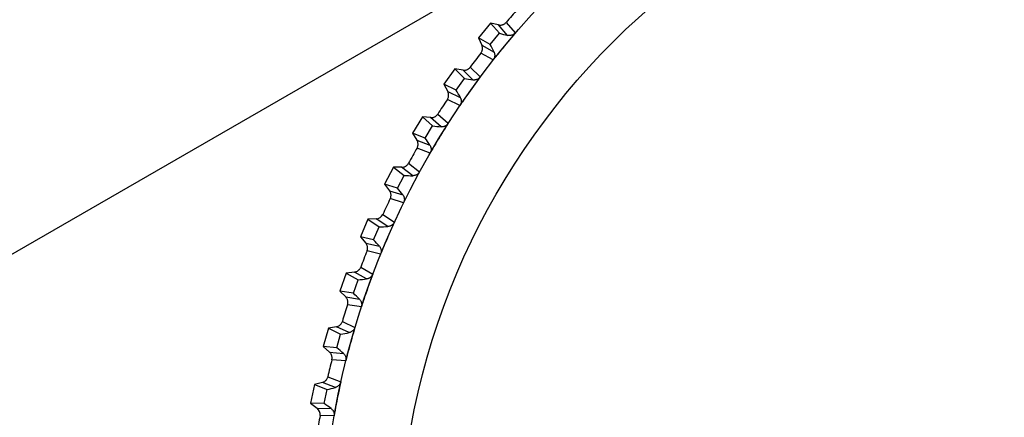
# Model space of a CAD drawing. Header units: millimetres. Extents: x -42 to 108, y 0 to 140.
# Tile 11 of 17: x 56 to 82, y 78 to 88. Entities that reach past the tile are written whole.
import ezdxf

# ---------------------------------------------------------------- set-up
doc = ezdxf.new("R2010")
doc.units = ezdxf.units.MM

msp = doc.modelspace()

# ---------------------------------------------------------------- linework, layer by layer
at = {"color": 7, "linetype": 'Continuous', "lineweight": 25}
for p, q in [((5, 52.539), (71.174, 90.744)), ((68.286, 87.899), (67.969, 87.512)), ((68.286, 87.899), (68.519, 87.629)), ((68.498, 87.85), (68.286, 87.899)), ((68.735, 87.573), (68.498, 87.85)), ((68.694, 87.914), (68.933, 87.637)), ((68.28, 87.337), (67.969, 87.512)), ((67.969, 87.512), (68.059, 87.314)), ((68.28, 87.337), (68.519, 87.629)), ((68.059, 87.314), (68.378, 87.136)), ((68.354, 86.929), (68.035, 87.108)), ((67.35, 86.699), (67.061, 86.291)), ((67.35, 86.699), (67.601, 86.446)), ((67.565, 86.665), (67.35, 86.699)), ((67.757, 86.743), (68.014, 86.483)), ((67.384, 86.138), (67.601, 86.446)), ((67.821, 86.405), (67.565, 86.665)), ((67.384, 86.138), (67.061, 86.291)), ((67.061, 86.291), (67.165, 86.099)), ((67.165, 86.099), (67.495, 85.944)), ((67.485, 85.736), (67.155, 85.893)), ((66.5, 85.436), (66.241, 85.009)), ((66.5, 85.436), (66.769, 85.201)), ((66.717, 85.417), (66.5, 85.436)), ((66.991, 85.176), (66.717, 85.417)), ((66.903, 85.509), (67.177, 85.267)), ((66.573, 84.879), (66.769, 85.201)), ((66.573, 84.879), (66.241, 85.009)), ((66.241, 85.009), (66.357, 84.826)), ((66.357, 84.826), (66.698, 84.693)), ((66.703, 84.486), (66.362, 84.619)), ((65.741, 84.118), (65.512, 83.673)), ((65.741, 84.118), (66.025, 83.902)), ((65.958, 84.114), (65.741, 84.118)), ((66.248, 83.892), (65.958, 84.114)), ((66.137, 84.218), (66.428, 83.996)), ((65.852, 83.567), (66.025, 83.902)), ((65.852, 83.567), (65.512, 83.673)), ((65.512, 83.673), (65.641, 83.498)), ((65.641, 83.498), (65.989, 83.39)), ((66.009, 83.184), (65.66, 83.292)), ((65.463, 82.877), (65.769, 82.676)), ((65.075, 82.749), (64.877, 82.29)), ((65.292, 82.761), (65.075, 82.749)), ((65.075, 82.749), (65.373, 82.554)), ((65.224, 82.208), (65.373, 82.554)), ((65.597, 82.56), (65.292, 82.761)), ((65.224, 82.208), (64.877, 82.29)), ((64.877, 82.29), (65.018, 82.125)), ((65.018, 82.125), (65.374, 82.041)), ((65.407, 81.836), (65.052, 81.92)), ((64.506, 81.338), (64.341, 80.866)), ((64.722, 81.364), (64.506, 81.338)), ((64.506, 81.338), (64.818, 81.164)), ((65.04, 81.185), (64.722, 81.364)), ((64.885, 81.492), (65.204, 81.313)), ((64.693, 80.808), (64.818, 81.164)), ((64.693, 80.808), (64.341, 80.866)), ((64.341, 80.866), (64.493, 80.711)), ((64.493, 80.711), (64.854, 80.652)), ((64.902, 80.45), (64.541, 80.509)), ((64.404, 80.071), (64.735, 79.914)), ((64.037, 79.89), (63.906, 79.408)), ((64.251, 79.932), (64.037, 79.89)), ((64.037, 79.89), (64.36, 79.738)), ((64.581, 79.775), (64.251, 79.932)), ((64.261, 79.375), (64.36, 79.738)), ((64.261, 79.375), (63.906, 79.408)), ((63.906, 79.408), (64.068, 79.264)), ((64.068, 79.264), (64.432, 79.231)), ((64.494, 79.032), (64.13, 79.066)), ((63.881, 78.47), (63.671, 78.413)), ((64.221, 78.337), (63.881, 78.47)), ((64.024, 78.619), (64.365, 78.486)), ((63.671, 78.413), (63.573, 77.923)), ((63.671, 78.413), (64.003, 78.284)), ((63.929, 77.915), (64.003, 78.284)), ((63.929, 77.915), (63.573, 77.923)), ((63.573, 77.923), (63.745, 77.791)), ((63.745, 77.791), (64.11, 77.783)), ((64.186, 77.589), (63.82, 77.598))]:
    msp.add_line(p, q, dxfattribs=at)
for radius in [21.133, 19.098]:
    msp.add_circle((85, 73.901), radius, dxfattribs=at)
for centre, radius, start, end in [((85, 73.901), 21.5, 138.099, 139.3235), ((69.326, 90.309), 2.799, 253.2368, 257.8187), ((65.813, 86.015), 2.799, 23.6038, 28.1858), ((85, 73.901), 21.5, 142.099, 143.3235), ((68.22, 89.175), 2.799, 257.2368, 261.8187), ((65.015, 84.647), 2.799, 27.6038, 32.1858), ((85, 73.901), 21.5, 146.099, 147.3235), ((67.195, 87.968), 2.799, 261.2368, 265.8187), ((64.314, 83.227), 2.799, 31.6038, 36.1858), ((85, 73.901), 21.5, 150.099, 151.3235), ((66.257, 86.691), 2.799, 265.2368, 269.8187), ((63.714, 81.761), 2.799, 35.6038, 40.1858), ((85, 73.901), 21.5, 154.099, 155.3235), ((65.411, 85.353), 2.799, 269.2368, 273.8187), ((63.217, 80.257), 2.799, 39.6038, 44.1858), ((85, 73.901), 21.5, 158.099, 159.3235), ((64.66, 83.958), 2.799, 273.2368, 277.8187), ((62.827, 78.722), 2.799, 43.6038, 48.1858), ((85, 73.901), 21.5, 162.099, 163.3235), ((64.008, 82.515), 2.799, 277.2368, 281.8187), ((62.545, 77.163), 2.799, 47.6038, 52.1858), ((85, 73.901), 21.5, 166.099, 167.3235), ((63.458, 81.03), 2.799, 281.2368, 285.8187), ((62.372, 75.589), 2.799, 51.6038, 56.1858), ((85, 73.901), 21.5, 170.099, 171.3235)]:
    msp.add_arc(centre, radius, start, end, dxfattribs=at)
for points, knots in [([(68.498, 87.85), (68.508, 87.847), (68.52, 87.846), (68.531, 87.845), (68.542, 87.844), (68.553, 87.845), (68.564, 87.846), (68.575, 87.847), (68.586, 87.849), (68.596, 87.852), (68.607, 87.855), (68.618, 87.859), (68.628, 87.864), (68.633, 87.866), (68.637, 87.868), (68.642, 87.871), (68.652, 87.877), (68.661, 87.883), (68.67, 87.89), (68.679, 87.897), (68.687, 87.906), (68.694, 87.914)], [0, 0, 0, 0, 0.0000332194, 0.0000332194, 0.0000332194, 0.0000664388, 0.0000664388, 0.0000664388, 0.0000996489, 0.0000996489, 0.0000996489, 0.000132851, 0.000132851, 0.000132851, 0.0001493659, 0.0001493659, 0.0001493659, 0.0001828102, 0.0001828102, 0.0001828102, 0.0002172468, 0.0002172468, 0.0002172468, 0.0002172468]), ([(68.933, 87.637), (68.803, 87.485), (68.675, 87.331), (68.549, 87.176), (68.484, 87.094), (68.418, 87.012), (68.354, 86.929)], [0, 0, 0, 0, 0.0006000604, 0.0006000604, 0.0006000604, 0.000914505, 0.000914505, 0.000914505, 0.000914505]), ([(68.933, 87.637), (68.926, 87.629), (68.918, 87.621), (68.909, 87.614), (68.901, 87.607), (68.892, 87.6), (68.882, 87.595), (68.873, 87.589), (68.863, 87.584), (68.853, 87.581), (68.843, 87.577), (68.833, 87.574), (68.822, 87.572), (68.812, 87.569), (68.802, 87.568), (68.792, 87.568), (68.782, 87.567), (68.773, 87.567), (68.764, 87.568), (68.754, 87.569), (68.745, 87.571), (68.735, 87.573)], [0, 0, 0, 0, 0.0000330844, 0.0000330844, 0.0000330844, 0.0000661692, 0.0000661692, 0.0000661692, 0.0000989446, 0.0000989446, 0.0000989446, 0.0001308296, 0.0001308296, 0.0001308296, 0.000161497, 0.000161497, 0.000161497, 0.0001901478, 0.0001901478, 0.0001901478, 0.0002195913, 0.0002195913, 0.0002195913, 0.0002195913]), ([(68.035, 87.108), (68.042, 87.117), (68.048, 87.126), (68.053, 87.136), (68.058, 87.146), (68.063, 87.156), (68.066, 87.166), (68.07, 87.177), (68.073, 87.188), (68.074, 87.199), (68.076, 87.21), (68.077, 87.221), (68.077, 87.232), (68.077, 87.237), (68.077, 87.243), (68.076, 87.248), (68.075, 87.259), (68.073, 87.27), (68.071, 87.281), (68.068, 87.292), (68.064, 87.303), (68.059, 87.314)], [0, 0, 0, 0, 0.0000331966, 0.0000331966, 0.0000331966, 0.0000663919, 0.0000663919, 0.0000663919, 0.0000995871, 0.0000995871, 0.0000995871, 0.0001327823, 0.0001327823, 0.0001327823, 0.0001492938, 0.0001492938, 0.0001492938, 0.0001827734, 0.0001827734, 0.0001827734, 0.0002172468, 0.0002172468, 0.0002172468, 0.0002172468]), ([(68.378, 87.136), (68.382, 87.127), (68.385, 87.118), (68.388, 87.108), (68.391, 87.099), (68.393, 87.089), (68.394, 87.08), (68.396, 87.07), (68.396, 87.06), (68.396, 87.05), (68.396, 87.04), (68.395, 87.03), (68.394, 87.02), (68.392, 87.011), (68.39, 87.001), (68.387, 86.992), (68.384, 86.982), (68.38, 86.973), (68.376, 86.964), (68.37, 86.952), (68.362, 86.94), (68.354, 86.929)], [0, 0, 0, 0, 0.0000302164, 0.0000302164, 0.0000302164, 0.0000598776, 0.0000598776, 0.0000598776, 0.0000895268, 0.0000895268, 0.0000895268, 0.0001191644, 0.0001191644, 0.0001191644, 0.000148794, 0.000148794, 0.000148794, 0.00017842, 0.00017842, 0.00017842, 0.0002196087, 0.0002196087, 0.0002196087, 0.0002196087]), ([(67.565, 86.665), (67.576, 86.663), (67.587, 86.662), (67.598, 86.662), (67.609, 86.662), (67.62, 86.663), (67.631, 86.665), (67.642, 86.667), (67.653, 86.67), (67.663, 86.674), (67.674, 86.677), (67.684, 86.682), (67.693, 86.687), (67.698, 86.69), (67.703, 86.693), (67.708, 86.696), (67.717, 86.702), (67.726, 86.709), (67.734, 86.717), (67.742, 86.725), (67.75, 86.733), (67.757, 86.743)], [0, 0, 0, 0, 0.0000332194, 0.0000332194, 0.0000332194, 0.0000664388, 0.0000664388, 0.0000664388, 0.0000996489, 0.0000996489, 0.0000996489, 0.000132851, 0.000132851, 0.000132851, 0.0001493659, 0.0001493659, 0.0001493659, 0.0001828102, 0.0001828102, 0.0001828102, 0.0002172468, 0.0002172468, 0.0002172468, 0.0002172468]), ([(68.014, 86.483), (67.895, 86.322), (67.778, 86.16), (67.664, 85.996), (67.604, 85.91), (67.544, 85.823), (67.485, 85.736)], [0, 0, 0, 0, 0.0006000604, 0.0006000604, 0.0006000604, 0.000914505, 0.000914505, 0.000914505, 0.000914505]), ([(68.014, 86.483), (68.007, 86.474), (68, 86.466), (67.992, 86.458), (67.984, 86.45), (67.975, 86.443), (67.966, 86.437), (67.957, 86.431), (67.948, 86.425), (67.938, 86.421), (67.928, 86.416), (67.918, 86.413), (67.908, 86.41), (67.898, 86.407), (67.888, 86.405), (67.878, 86.404), (67.869, 86.402), (67.859, 86.402), (67.85, 86.402), (67.84, 86.402), (67.831, 86.403), (67.821, 86.405)], [0, 0, 0, 0, 0.0000330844, 0.0000330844, 0.0000330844, 0.0000661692, 0.0000661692, 0.0000661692, 0.0000989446, 0.0000989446, 0.0000989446, 0.0001308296, 0.0001308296, 0.0001308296, 0.000161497, 0.000161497, 0.000161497, 0.0001901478, 0.0001901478, 0.0001901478, 0.0002195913, 0.0002195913, 0.0002195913, 0.0002195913]), ([(67.155, 85.893), (67.161, 85.902), (67.167, 85.912), (67.171, 85.922), (67.176, 85.932), (67.179, 85.942), (67.182, 85.953), (67.185, 85.964), (67.187, 85.975), (67.188, 85.986), (67.189, 85.997), (67.189, 86.008), (67.188, 86.019), (67.188, 86.024), (67.187, 86.03), (67.186, 86.035), (67.185, 86.046), (67.182, 86.057), (67.179, 86.068), (67.175, 86.079), (67.17, 86.089), (67.165, 86.099)], [0, 0, 0, 0, 0.0000331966, 0.0000331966, 0.0000331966, 0.0000663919, 0.0000663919, 0.0000663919, 0.0000995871, 0.0000995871, 0.0000995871, 0.0001327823, 0.0001327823, 0.0001327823, 0.0001492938, 0.0001492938, 0.0001492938, 0.0001827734, 0.0001827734, 0.0001827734, 0.0002172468, 0.0002172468, 0.0002172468, 0.0002172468]), ([(67.495, 85.944), (67.5, 85.935), (67.504, 85.926), (67.507, 85.917), (67.511, 85.908), (67.513, 85.899), (67.515, 85.889), (67.518, 85.879), (67.519, 85.87), (67.519, 85.86), (67.52, 85.85), (67.52, 85.84), (67.519, 85.83), (67.518, 85.82), (67.516, 85.81), (67.514, 85.801), (67.512, 85.791), (67.509, 85.782), (67.505, 85.773), (67.5, 85.76), (67.493, 85.748), (67.485, 85.736)], [0, 0, 0, 0, 0.0000302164, 0.0000302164, 0.0000302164, 0.0000598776, 0.0000598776, 0.0000598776, 0.0000895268, 0.0000895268, 0.0000895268, 0.0001191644, 0.0001191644, 0.0001191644, 0.000148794, 0.000148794, 0.000148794, 0.00017842, 0.00017842, 0.00017842, 0.0002196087, 0.0002196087, 0.0002196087, 0.0002196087]), ([(66.717, 85.417), (66.728, 85.416), (66.739, 85.416), (66.75, 85.417), (66.761, 85.418), (66.772, 85.42), (66.783, 85.423), (66.794, 85.425), (66.804, 85.429), (66.814, 85.433), (66.825, 85.438), (66.834, 85.443), (66.844, 85.449), (66.848, 85.452), (66.853, 85.455), (66.857, 85.459), (66.866, 85.465), (66.874, 85.473), (66.882, 85.481), (66.889, 85.49), (66.897, 85.499), (66.903, 85.509)], [0, 0, 0, 0, 0.0000332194, 0.0000332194, 0.0000332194, 0.0000664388, 0.0000664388, 0.0000664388, 0.0000996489, 0.0000996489, 0.0000996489, 0.000132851, 0.000132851, 0.000132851, 0.0001493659, 0.0001493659, 0.0001493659, 0.0001828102, 0.0001828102, 0.0001828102, 0.0002172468, 0.0002172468, 0.0002172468, 0.0002172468]), ([(67.177, 85.267), (67.07, 85.099), (66.965, 84.929), (66.862, 84.757), (66.808, 84.667), (66.755, 84.577), (66.703, 84.486)], [0, 0, 0, 0, 0.0006000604, 0.0006000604, 0.0006000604, 0.000914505, 0.000914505, 0.000914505, 0.000914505]), ([(67.177, 85.267), (67.172, 85.258), (67.165, 85.249), (67.157, 85.241), (67.15, 85.233), (67.142, 85.225), (67.133, 85.218), (67.125, 85.212), (67.116, 85.205), (67.106, 85.2), (67.097, 85.195), (67.087, 85.191), (67.077, 85.187), (67.067, 85.183), (67.058, 85.181), (67.048, 85.179), (67.038, 85.177), (67.029, 85.176), (67.02, 85.175), (67.01, 85.175), (67, 85.175), (66.991, 85.176)], [0, 0, 0, 0, 0.0000330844, 0.0000330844, 0.0000330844, 0.0000661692, 0.0000661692, 0.0000661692, 0.0000989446, 0.0000989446, 0.0000989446, 0.0001308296, 0.0001308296, 0.0001308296, 0.000161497, 0.000161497, 0.000161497, 0.0001901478, 0.0001901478, 0.0001901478, 0.0002195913, 0.0002195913, 0.0002195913, 0.0002195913]), ([(66.362, 84.619), (66.367, 84.628), (66.372, 84.638), (66.376, 84.649), (66.38, 84.659), (66.383, 84.67), (66.385, 84.681), (66.387, 84.692), (66.388, 84.703), (66.388, 84.714), (66.389, 84.725), (66.388, 84.736), (66.386, 84.747), (66.386, 84.752), (66.385, 84.758), (66.383, 84.763), (66.381, 84.774), (66.378, 84.785), (66.373, 84.795), (66.369, 84.806), (66.363, 84.816), (66.357, 84.826)], [0, 0, 0, 0, 0.0000331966, 0.0000331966, 0.0000331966, 0.0000663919, 0.0000663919, 0.0000663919, 0.0000995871, 0.0000995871, 0.0000995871, 0.0001327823, 0.0001327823, 0.0001327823, 0.0001492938, 0.0001492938, 0.0001492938, 0.0001827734, 0.0001827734, 0.0001827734, 0.0002172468, 0.0002172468, 0.0002172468, 0.0002172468]), ([(66.698, 84.693), (66.703, 84.685), (66.708, 84.677), (66.712, 84.668), (66.716, 84.659), (66.719, 84.65), (66.722, 84.64), (66.725, 84.631), (66.727, 84.621), (66.728, 84.611), (66.729, 84.601), (66.73, 84.592), (66.729, 84.582), (66.729, 84.572), (66.728, 84.562), (66.727, 84.552), (66.725, 84.542), (66.722, 84.533), (66.719, 84.523), (66.715, 84.51), (66.709, 84.498), (66.703, 84.486)], [0, 0, 0, 0, 0.0000302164, 0.0000302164, 0.0000302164, 0.0000598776, 0.0000598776, 0.0000598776, 0.0000895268, 0.0000895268, 0.0000895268, 0.0001191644, 0.0001191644, 0.0001191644, 0.000148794, 0.000148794, 0.000148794, 0.00017842, 0.00017842, 0.00017842, 0.0002196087, 0.0002196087, 0.0002196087, 0.0002196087]), ([(65.958, 84.114), (65.969, 84.114), (65.98, 84.114), (65.991, 84.116), (66.002, 84.118), (66.013, 84.12), (66.024, 84.124), (66.034, 84.127), (66.044, 84.132), (66.054, 84.137), (66.064, 84.142), (66.073, 84.148), (66.082, 84.154), (66.087, 84.158), (66.091, 84.161), (66.095, 84.165), (66.103, 84.172), (66.111, 84.181), (66.118, 84.189), (66.125, 84.198), (66.132, 84.208), (66.137, 84.218)], [0, 0, 0, 0, 0.0000332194, 0.0000332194, 0.0000332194, 0.0000664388, 0.0000664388, 0.0000664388, 0.0000996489, 0.0000996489, 0.0000996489, 0.000132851, 0.000132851, 0.000132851, 0.0001493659, 0.0001493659, 0.0001493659, 0.0001828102, 0.0001828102, 0.0001828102, 0.0002172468, 0.0002172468, 0.0002172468, 0.0002172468]), ([(66.428, 83.996), (66.332, 83.821), (66.239, 83.644), (66.149, 83.465), (66.102, 83.372), (66.055, 83.278), (66.009, 83.184)], [0, 0, 0, 0, 0.0006000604, 0.0006000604, 0.0006000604, 0.000914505, 0.000914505, 0.000914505, 0.000914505]), ([(66.428, 83.996), (66.423, 83.987), (66.417, 83.977), (66.41, 83.969), (66.403, 83.96), (66.396, 83.952), (66.387, 83.944), (66.379, 83.937), (66.371, 83.93), (66.361, 83.924), (66.353, 83.919), (66.343, 83.914), (66.333, 83.909), (66.324, 83.905), (66.314, 83.902), (66.305, 83.899), (66.296, 83.897), (66.286, 83.895), (66.277, 83.894), (66.267, 83.893), (66.258, 83.892), (66.248, 83.892)], [0, 0, 0, 0, 0.0000330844, 0.0000330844, 0.0000330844, 0.0000661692, 0.0000661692, 0.0000661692, 0.0000989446, 0.0000989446, 0.0000989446, 0.0001308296, 0.0001308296, 0.0001308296, 0.000161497, 0.000161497, 0.000161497, 0.0001901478, 0.0001901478, 0.0001901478, 0.0002195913, 0.0002195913, 0.0002195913, 0.0002195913]), ([(65.66, 83.292), (65.665, 83.302), (65.669, 83.313), (65.672, 83.323), (65.675, 83.334), (65.677, 83.345), (65.678, 83.356), (65.68, 83.367), (65.68, 83.378), (65.68, 83.389), (65.679, 83.4), (65.678, 83.411), (65.675, 83.422), (65.674, 83.427), (65.673, 83.433), (65.671, 83.438), (65.668, 83.449), (65.664, 83.459), (65.659, 83.469), (65.654, 83.479), (65.647, 83.489), (65.641, 83.498)], [0, 0, 0, 0, 0.0000331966, 0.0000331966, 0.0000331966, 0.0000663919, 0.0000663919, 0.0000663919, 0.0000995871, 0.0000995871, 0.0000995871, 0.0001327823, 0.0001327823, 0.0001327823, 0.0001492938, 0.0001492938, 0.0001492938, 0.0001827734, 0.0001827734, 0.0001827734, 0.0002172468, 0.0002172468, 0.0002172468, 0.0002172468]), ([(65.989, 83.39), (65.995, 83.383), (66.001, 83.374), (66.005, 83.366), (66.01, 83.357), (66.014, 83.348), (66.017, 83.339), (66.021, 83.33), (66.023, 83.32), (66.025, 83.311), (66.027, 83.301), (66.028, 83.291), (66.029, 83.281), (66.029, 83.271), (66.029, 83.261), (66.028, 83.252), (66.027, 83.242), (66.025, 83.232), (66.023, 83.222), (66.02, 83.209), (66.015, 83.196), (66.009, 83.184)], [0, 0, 0, 0, 0.0000302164, 0.0000302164, 0.0000302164, 0.0000598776, 0.0000598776, 0.0000598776, 0.0000895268, 0.0000895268, 0.0000895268, 0.0001191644, 0.0001191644, 0.0001191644, 0.000148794, 0.000148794, 0.000148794, 0.00017842, 0.00017842, 0.00017842, 0.0002196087, 0.0002196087, 0.0002196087, 0.0002196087]), ([(65.769, 82.676), (65.686, 82.494), (65.606, 82.311), (65.528, 82.127), (65.487, 82.03), (65.447, 81.933), (65.407, 81.836)], [0, 0, 0, 0, 0.0006000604, 0.0006000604, 0.0006000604, 0.000914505, 0.000914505, 0.000914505, 0.000914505]), ([(65.769, 82.676), (65.764, 82.666), (65.759, 82.657), (65.753, 82.647), (65.747, 82.638), (65.74, 82.63), (65.732, 82.622), (65.725, 82.614), (65.716, 82.606), (65.708, 82.6), (65.699, 82.593), (65.69, 82.588), (65.681, 82.583), (65.672, 82.578), (65.662, 82.574), (65.653, 82.571), (65.644, 82.568), (65.635, 82.565), (65.625, 82.563), (65.616, 82.562), (65.606, 82.56), (65.597, 82.56)], [0, 0, 0, 0, 0.0000330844, 0.0000330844, 0.0000330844, 0.0000661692, 0.0000661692, 0.0000661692, 0.0000989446, 0.0000989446, 0.0000989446, 0.0001308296, 0.0001308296, 0.0001308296, 0.000161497, 0.000161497, 0.000161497, 0.0001901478, 0.0001901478, 0.0001901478, 0.0002195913, 0.0002195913, 0.0002195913, 0.0002195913]), ([(65.052, 81.92), (65.056, 81.931), (65.059, 81.941), (65.061, 81.952), (65.064, 81.963), (65.065, 81.974), (65.066, 81.985), (65.066, 81.996), (65.066, 82.007), (65.065, 82.018), (65.063, 82.029), (65.061, 82.04), (65.058, 82.051), (65.057, 82.056), (65.055, 82.061), (65.053, 82.066), (65.049, 82.077), (65.044, 82.087), (65.038, 82.097), (65.032, 82.106), (65.026, 82.116), (65.018, 82.125)], [0, 0, 0, 0, 0.0000331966, 0.0000331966, 0.0000331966, 0.0000663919, 0.0000663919, 0.0000663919, 0.0000995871, 0.0000995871, 0.0000995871, 0.0001327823, 0.0001327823, 0.0001327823, 0.0001492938, 0.0001492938, 0.0001492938, 0.0001827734, 0.0001827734, 0.0001827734, 0.0002172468, 0.0002172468, 0.0002172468, 0.0002172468]), ([(65.374, 82.041), (65.38, 82.034), (65.386, 82.026), (65.391, 82.018), (65.396, 82.009), (65.401, 82.001), (65.405, 81.992), (65.409, 81.983), (65.412, 81.974), (65.415, 81.964), (65.418, 81.955), (65.42, 81.945), (65.421, 81.935), (65.422, 81.925), (65.422, 81.915), (65.422, 81.905), (65.422, 81.895), (65.421, 81.886), (65.419, 81.876), (65.416, 81.862), (65.413, 81.849), (65.407, 81.836)], [0, 0, 0, 0, 0.0000302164, 0.0000302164, 0.0000302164, 0.0000598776, 0.0000598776, 0.0000598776, 0.0000895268, 0.0000895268, 0.0000895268, 0.0001191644, 0.0001191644, 0.0001191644, 0.000148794, 0.000148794, 0.000148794, 0.00017842, 0.00017842, 0.00017842, 0.0002196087, 0.0002196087, 0.0002196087, 0.0002196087]), ([(64.722, 81.364), (64.733, 81.366), (64.744, 81.368), (64.755, 81.371), (64.765, 81.374), (64.776, 81.378), (64.786, 81.383), (64.796, 81.388), (64.805, 81.394), (64.814, 81.4), (64.823, 81.407), (64.832, 81.414), (64.839, 81.422), (64.843, 81.426), (64.847, 81.43), (64.851, 81.434), (64.858, 81.442), (64.864, 81.452), (64.87, 81.461), (64.876, 81.471), (64.881, 81.482), (64.885, 81.492)], [0, 0, 0, 0, 0.0000332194, 0.0000332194, 0.0000332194, 0.0000664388, 0.0000664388, 0.0000664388, 0.0000996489, 0.0000996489, 0.0000996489, 0.000132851, 0.000132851, 0.000132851, 0.0001493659, 0.0001493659, 0.0001493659, 0.0001828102, 0.0001828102, 0.0001828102, 0.0002172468, 0.0002172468, 0.0002172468, 0.0002172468]), ([(65.204, 81.313), (65.134, 81.126), (65.066, 80.938), (65.001, 80.749), (64.967, 80.649), (64.934, 80.55), (64.902, 80.45)], [0, 0, 0, 0, 0.0006000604, 0.0006000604, 0.0006000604, 0.000914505, 0.000914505, 0.000914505, 0.000914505]), ([(65.204, 81.313), (65.2, 81.303), (65.195, 81.293), (65.19, 81.284), (65.184, 81.274), (65.178, 81.265), (65.171, 81.256), (65.164, 81.248), (65.156, 81.24), (65.148, 81.233), (65.14, 81.226), (65.131, 81.22), (65.122, 81.214), (65.114, 81.209), (65.104, 81.204), (65.095, 81.2), (65.086, 81.196), (65.077, 81.193), (65.068, 81.191), (65.059, 81.188), (65.05, 81.186), (65.04, 81.185)], [0, 0, 0, 0, 0.0000330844, 0.0000330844, 0.0000330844, 0.0000661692, 0.0000661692, 0.0000661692, 0.0000989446, 0.0000989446, 0.0000989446, 0.0001308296, 0.0001308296, 0.0001308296, 0.000161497, 0.000161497, 0.000161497, 0.0001901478, 0.0001901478, 0.0001901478, 0.0002195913, 0.0002195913, 0.0002195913, 0.0002195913]), ([(64.541, 80.509), (64.544, 80.52), (64.547, 80.531), (64.548, 80.542), (64.55, 80.553), (64.551, 80.564), (64.55, 80.575), (64.55, 80.586), (64.549, 80.597), (64.547, 80.608), (64.545, 80.619), (64.542, 80.629), (64.538, 80.64), (64.536, 80.645), (64.534, 80.65), (64.532, 80.655), (64.527, 80.665), (64.522, 80.675), (64.515, 80.684), (64.509, 80.694), (64.501, 80.703), (64.493, 80.711)], [0, 0, 0, 0, 0.0000331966, 0.0000331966, 0.0000331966, 0.0000663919, 0.0000663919, 0.0000663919, 0.0000995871, 0.0000995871, 0.0000995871, 0.0001327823, 0.0001327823, 0.0001327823, 0.0001492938, 0.0001492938, 0.0001492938, 0.0001827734, 0.0001827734, 0.0001827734, 0.0002172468, 0.0002172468, 0.0002172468, 0.0002172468]), ([(64.854, 80.652), (64.861, 80.645), (64.867, 80.638), (64.873, 80.63), (64.879, 80.622), (64.884, 80.614), (64.888, 80.605), (64.893, 80.597), (64.897, 80.588), (64.9, 80.578), (64.904, 80.569), (64.906, 80.559), (64.908, 80.55), (64.91, 80.54), (64.911, 80.53), (64.911, 80.52), (64.912, 80.51), (64.911, 80.5), (64.91, 80.49), (64.909, 80.477), (64.906, 80.463), (64.902, 80.45)], [0, 0, 0, 0, 0.0000302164, 0.0000302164, 0.0000302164, 0.0000598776, 0.0000598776, 0.0000598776, 0.0000895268, 0.0000895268, 0.0000895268, 0.0001191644, 0.0001191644, 0.0001191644, 0.000148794, 0.000148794, 0.000148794, 0.00017842, 0.00017842, 0.00017842, 0.0002196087, 0.0002196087, 0.0002196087, 0.0002196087]), ([(64.251, 79.932), (64.262, 79.934), (64.272, 79.937), (64.283, 79.941), (64.293, 79.945), (64.303, 79.949), (64.313, 79.955), (64.322, 79.96), (64.332, 79.967), (64.34, 79.974), (64.349, 79.981), (64.357, 79.989), (64.364, 79.997), (64.367, 80.001), (64.371, 80.006), (64.374, 80.01), (64.381, 80.019), (64.387, 80.029), (64.392, 80.039), (64.397, 80.049), (64.401, 80.06), (64.404, 80.071)], [0, 0, 0, 0, 0.0000332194, 0.0000332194, 0.0000332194, 0.0000664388, 0.0000664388, 0.0000664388, 0.0000996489, 0.0000996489, 0.0000996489, 0.000132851, 0.000132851, 0.000132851, 0.0001493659, 0.0001493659, 0.0001493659, 0.0001828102, 0.0001828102, 0.0001828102, 0.0002172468, 0.0002172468, 0.0002172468, 0.0002172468]), ([(64.735, 79.914), (64.678, 79.723), (64.624, 79.53), (64.572, 79.337), (64.545, 79.236), (64.519, 79.134), (64.494, 79.032)], [0, 0, 0, 0, 0.0006000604, 0.0006000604, 0.0006000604, 0.000914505, 0.000914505, 0.000914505, 0.000914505]), ([(64.735, 79.914), (64.732, 79.904), (64.728, 79.894), (64.723, 79.884), (64.718, 79.874), (64.712, 79.864), (64.706, 79.855), (64.7, 79.846), (64.692, 79.838), (64.685, 79.83), (64.677, 79.823), (64.669, 79.816), (64.661, 79.81), (64.652, 79.804), (64.643, 79.798), (64.634, 79.794), (64.626, 79.789), (64.617, 79.786), (64.608, 79.783), (64.599, 79.779), (64.59, 79.777), (64.581, 79.775)], [0, 0, 0, 0, 0.0000330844, 0.0000330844, 0.0000330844, 0.0000661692, 0.0000661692, 0.0000661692, 0.0000989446, 0.0000989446, 0.0000989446, 0.0001308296, 0.0001308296, 0.0001308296, 0.000161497, 0.000161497, 0.000161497, 0.0001901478, 0.0001901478, 0.0001901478, 0.0002195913, 0.0002195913, 0.0002195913, 0.0002195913]), ([(64.13, 79.066), (64.132, 79.077), (64.134, 79.088), (64.135, 79.099), (64.136, 79.11), (64.136, 79.121), (64.135, 79.132), (64.134, 79.143), (64.132, 79.154), (64.129, 79.165), (64.126, 79.175), (64.123, 79.186), (64.118, 79.196), (64.116, 79.201), (64.113, 79.206), (64.111, 79.211), (64.105, 79.221), (64.099, 79.23), (64.092, 79.239), (64.085, 79.248), (64.077, 79.256), (64.068, 79.264)], [0, 0, 0, 0, 0.0000331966, 0.0000331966, 0.0000331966, 0.0000663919, 0.0000663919, 0.0000663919, 0.0000995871, 0.0000995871, 0.0000995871, 0.0001327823, 0.0001327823, 0.0001327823, 0.0001492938, 0.0001492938, 0.0001492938, 0.0001827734, 0.0001827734, 0.0001827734, 0.0002172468, 0.0002172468, 0.0002172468, 0.0002172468]), ([(64.432, 79.231), (64.439, 79.224), (64.446, 79.217), (64.452, 79.21), (64.459, 79.202), (64.465, 79.194), (64.47, 79.186), (64.475, 79.178), (64.48, 79.169), (64.483, 79.16), (64.487, 79.151), (64.491, 79.141), (64.493, 79.132), (64.496, 79.122), (64.497, 79.113), (64.499, 79.103), (64.5, 79.093), (64.5, 79.083), (64.5, 79.073), (64.499, 79.059), (64.497, 79.046), (64.494, 79.032)], [0, 0, 0, 0, 0.0000302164, 0.0000302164, 0.0000302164, 0.0000598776, 0.0000598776, 0.0000598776, 0.0000895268, 0.0000895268, 0.0000895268, 0.0001191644, 0.0001191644, 0.0001191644, 0.000148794, 0.000148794, 0.000148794, 0.00017842, 0.00017842, 0.00017842, 0.0002196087, 0.0002196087, 0.0002196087, 0.0002196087]), ([(63.881, 78.47), (63.891, 78.473), (63.902, 78.476), (63.912, 78.481), (63.922, 78.485), (63.932, 78.491), (63.941, 78.497), (63.95, 78.503), (63.959, 78.51), (63.967, 78.518), (63.975, 78.526), (63.982, 78.534), (63.989, 78.543), (63.992, 78.547), (63.995, 78.552), (63.998, 78.556), (64.004, 78.566), (64.009, 78.576), (64.014, 78.586), (64.018, 78.597), (64.022, 78.608), (64.024, 78.619)], [0, 0, 0, 0, 0.0000332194, 0.0000332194, 0.0000332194, 0.0000664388, 0.0000664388, 0.0000664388, 0.0000996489, 0.0000996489, 0.0000996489, 0.000132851, 0.000132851, 0.000132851, 0.0001493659, 0.0001493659, 0.0001493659, 0.0001828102, 0.0001828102, 0.0001828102, 0.0002172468, 0.0002172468, 0.0002172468, 0.0002172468]), ([(64.365, 78.486), (64.321, 78.291), (64.281, 78.095), (64.243, 77.899), (64.223, 77.796), (64.204, 77.693), (64.186, 77.589)], [0, 0, 0, 0, 0.0006000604, 0.0006000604, 0.0006000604, 0.000914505, 0.000914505, 0.000914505, 0.000914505]), ([(64.365, 78.486), (64.362, 78.475), (64.359, 78.465), (64.355, 78.455), (64.351, 78.444), (64.346, 78.434), (64.34, 78.425), (64.334, 78.416), (64.328, 78.407), (64.321, 78.399), (64.314, 78.391), (64.306, 78.383), (64.298, 78.376), (64.29, 78.37), (64.282, 78.364), (64.273, 78.359), (64.265, 78.354), (64.256, 78.349), (64.248, 78.346), (64.239, 78.342), (64.23, 78.339), (64.221, 78.337)], [0, 0, 0, 0, 0.0000330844, 0.0000330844, 0.0000330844, 0.0000661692, 0.0000661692, 0.0000661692, 0.0000989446, 0.0000989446, 0.0000989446, 0.0001308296, 0.0001308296, 0.0001308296, 0.000161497, 0.000161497, 0.000161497, 0.0001901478, 0.0001901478, 0.0001901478, 0.0002195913, 0.0002195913, 0.0002195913, 0.0002195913]), ([(64.11, 77.783), (64.118, 77.777), (64.125, 77.77), (64.132, 77.763), (64.139, 77.756), (64.145, 77.749), (64.151, 77.741), (64.157, 77.733), (64.162, 77.725), (64.167, 77.716), (64.171, 77.707), (64.175, 77.698), (64.178, 77.689), (64.181, 77.679), (64.184, 77.67), (64.186, 77.66), (64.187, 77.65), (64.188, 77.64), (64.189, 77.63), (64.189, 77.617), (64.188, 77.603), (64.186, 77.589)], [0, 0, 0, 0, 0.0000302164, 0.0000302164, 0.0000302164, 0.0000598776, 0.0000598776, 0.0000598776, 0.0000895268, 0.0000895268, 0.0000895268, 0.0001191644, 0.0001191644, 0.0001191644, 0.000148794, 0.000148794, 0.000148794, 0.00017842, 0.00017842, 0.00017842, 0.0002196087, 0.0002196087, 0.0002196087, 0.0002196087])]:
    msp.add_open_spline(points, degree=3, knots=knots, dxfattribs=at)
for points in [[(65.292, 82.761), (65.365, 82.765), (65.433, 82.811), (65.463, 82.877)], [(63.82, 77.598), (63.833, 77.669), (63.803, 77.746), (63.745, 77.791)]]:
    msp.add_open_spline(points, degree=3, dxfattribs=at)

doc.saveas('drawing.dxf')
